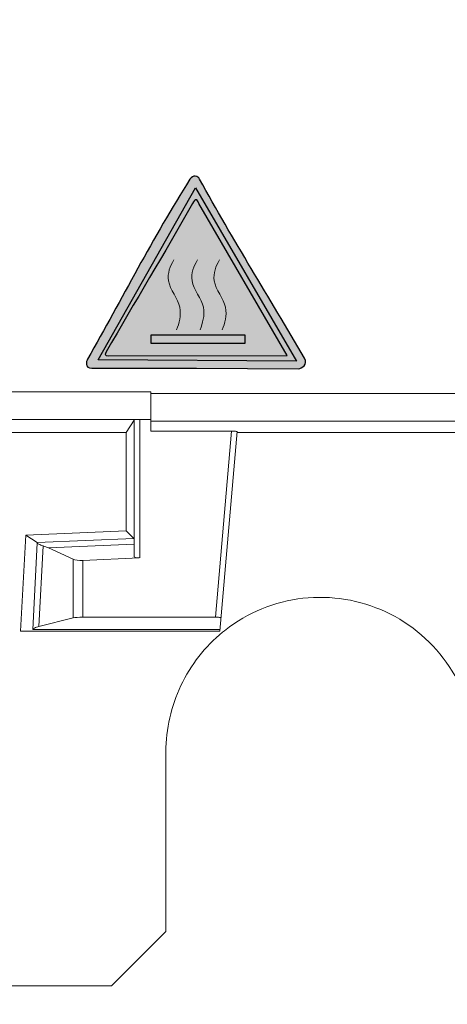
# Model space of a CAD drawing. Header units: millimetres. Extents: x -296 to 295, y -209 to 209.
# Tile 30 of 146: x -237.27 to -229.57, y -8.98 to 8.76. Entities that reach past the tile are written whole.
import ezdxf

# ---------------------------------------------------------------- set-up
doc = ezdxf.new("R2010")
doc.units = ezdxf.units.MM
doc.header["$MEASUREMENT"] = 0
doc.layers.add('layer 1', color=7, linetype='Continuous')

msp = doc.modelspace()

# ---------------------------------------------------------------- hatches: boundary and pattern name
at = {"layer": 'layer 1'}
h = msp.add_hatch(color=250, dxfattribs=at)
edge = h.paths.add_edge_path()
edge.add_spline(control_points=[(-234.0287, 5.8906), (-233.4309, 4.7929), (-232.7752, 3.7635), (-232.1394, 2.662), (-232.0732, 2.5474), (-232.1918, 2.4776), (-232.249, 2.4736), (-232.249, 2.4736), (-234.0861, 2.485), (-234.0861, 2.485), (-234.7141, 2.485), (-235.3421, 2.485), (-235.97, 2.485), (-236.1002, 2.485), (-236.0736, 2.5954), (-236.0485, 2.6481), (-235.4327, 3.7282), (-234.8617, 4.8465), (-234.2058, 5.8874), (-234.151, 5.9743), (-234.0555, 5.9469), (-234.0287, 5.8906)], knot_values=[0, 0, 0, 0, 0.1428571, 0.1428571, 0.1428571, 0.2857143, 0.2857143, 0.2857143, 0.4285714, 0.4285714, 0.4285714, 0.5714286, 0.5714286, 0.5714286, 0.7142857, 0.7142857, 0.7142857, 0.8571429, 0.8571429, 0.8571429, 1, 1, 1, 1], degree=3, periodic=1)
h = msp.add_hatch(color=250, dxfattribs=at)
edge = h.paths.add_edge_path()
edge.add_spline(control_points=[(-234.0287, 5.8906), (-233.4309, 4.7929), (-232.7752, 3.7635), (-232.1394, 2.662), (-232.0732, 2.5474), (-232.1918, 2.4776), (-232.249, 2.4736), (-232.249, 2.4736), (-234.0861, 2.485), (-234.0861, 2.485), (-234.7141, 2.485), (-235.3421, 2.485), (-235.97, 2.485), (-236.1002, 2.485), (-236.0736, 2.5954), (-236.0485, 2.6481), (-235.4327, 3.7282), (-234.8617, 4.8465), (-234.2058, 5.8874), (-234.151, 5.9743), (-234.0555, 5.9469), (-234.0287, 5.8906)], knot_values=[0, 0, 0, 0, 0.1428571, 0.1428571, 0.1428571, 0.2857143, 0.2857143, 0.2857143, 0.4285714, 0.4285714, 0.4285714, 0.5714286, 0.5714286, 0.5714286, 0.7142857, 0.7142857, 0.7142857, 0.8571429, 0.8571429, 0.8571429, 1, 1, 1, 1], degree=3, periodic=1)
h = msp.add_hatch(color=250, dxfattribs=at)
edge = h.paths.add_edge_path()
edge.add_spline(control_points=[(-234.0287, 5.8906), (-233.4309, 4.7929), (-232.7752, 3.7635), (-232.1394, 2.662), (-232.0732, 2.5474), (-232.1918, 2.4776), (-232.249, 2.4736), (-232.249, 2.4736), (-234.0861, 2.485), (-234.0861, 2.485), (-234.7141, 2.485), (-235.3421, 2.485), (-235.97, 2.485), (-236.1002, 2.485), (-236.0736, 2.5954), (-236.0485, 2.6481), (-235.4327, 3.7282), (-234.8617, 4.8465), (-234.2058, 5.8874), (-234.151, 5.9743), (-234.0555, 5.9469), (-234.0287, 5.8906)], knot_values=[0, 0, 0, 0, 0.1428571, 0.1428571, 0.1428571, 0.2857143, 0.2857143, 0.2857143, 0.4285714, 0.4285714, 0.4285714, 0.5714286, 0.5714286, 0.5714286, 0.7142857, 0.7142857, 0.7142857, 0.8571429, 0.8571429, 0.8571429, 1, 1, 1, 1], degree=3, periodic=1)
h = msp.add_hatch(color=250, dxfattribs=at)
edge = h.paths.add_edge_path()
edge.add_spline(control_points=[(-234.0287, 5.8906), (-233.4309, 4.7929), (-232.7752, 3.7635), (-232.1394, 2.662), (-232.0732, 2.5474), (-232.1918, 2.4776), (-232.249, 2.4736), (-232.249, 2.4736), (-234.0861, 2.485), (-234.0861, 2.485), (-234.7141, 2.485), (-235.3421, 2.485), (-235.97, 2.485), (-236.1002, 2.485), (-236.0736, 2.5954), (-236.0485, 2.6481), (-235.4327, 3.7282), (-234.8617, 4.8465), (-234.2058, 5.8874), (-234.151, 5.9743), (-234.0555, 5.9469), (-234.0287, 5.8906)], knot_values=[0, 0, 0, 0, 0.1428571, 0.1428571, 0.1428571, 0.2857143, 0.2857143, 0.2857143, 0.4285714, 0.4285714, 0.4285714, 0.5714286, 0.5714286, 0.5714286, 0.7142857, 0.7142857, 0.7142857, 0.8571429, 0.8571429, 0.8571429, 1, 1, 1, 1], degree=3, periodic=1)
h = msp.add_hatch(color=2, dxfattribs=at)
edge = h.paths.add_edge_path()
edge.add_spline(control_points=[(-234.1059, 5.7345), (-234.1059, 5.7345), (-235.8593, 2.6359), (-235.8593, 2.6359), (-235.8593, 2.6359), (-232.2825, 2.6064), (-232.2825, 2.6064), (-232.2825, 2.6064), (-234.1059, 5.7345), (-234.1059, 5.7345)], knot_values=[0, 0, 0, 0, 0.3333333, 0.3333333, 0.3333333, 0.6666667, 0.6666667, 0.6666667, 1, 1, 1, 1], degree=3, periodic=1)
h = msp.add_hatch(color=2, dxfattribs=at)
edge = h.paths.add_edge_path()
edge.add_spline(control_points=[(-234.1059, 5.7345), (-234.1059, 5.7345), (-235.8593, 2.6359), (-235.8593, 2.6359), (-235.8593, 2.6359), (-232.2825, 2.6064), (-232.2825, 2.6064), (-232.2825, 2.6064), (-234.1059, 5.7345), (-234.1059, 5.7345)], knot_values=[0, 0, 0, 0, 0.3333333, 0.3333333, 0.3333333, 0.6666667, 0.6666667, 0.6666667, 1, 1, 1, 1], degree=3, periodic=1)
h = msp.add_hatch(color=2, dxfattribs=at)
edge = h.paths.add_edge_path()
edge.add_spline(control_points=[(-234.1059, 5.7345), (-234.1059, 5.7345), (-235.8593, 2.6359), (-235.8593, 2.6359), (-235.8593, 2.6359), (-232.2825, 2.6064), (-232.2825, 2.6064), (-232.2825, 2.6064), (-234.1059, 5.7345), (-234.1059, 5.7345)], knot_values=[0, 0, 0, 0, 0.3333333, 0.3333333, 0.3333333, 0.6666667, 0.6666667, 0.6666667, 1, 1, 1, 1], degree=3, periodic=1)
h = msp.add_hatch(color=2, dxfattribs=at)
edge = h.paths.add_edge_path()
edge.add_spline(control_points=[(-234.1059, 5.7345), (-234.1059, 5.7345), (-235.8593, 2.6359), (-235.8593, 2.6359), (-235.8593, 2.6359), (-232.2825, 2.6064), (-232.2825, 2.6064), (-232.2825, 2.6064), (-234.1059, 5.7345), (-234.1059, 5.7345)], knot_values=[0, 0, 0, 0, 0.3333333, 0.3333333, 0.3333333, 0.6666667, 0.6666667, 0.6666667, 1, 1, 1, 1], degree=3, periodic=1)
h = msp.add_hatch(color=250, dxfattribs=at)
edge = h.paths.add_edge_path()
edge.add_spline(control_points=[(-234.0432, 5.4527), (-234.0432, 5.4527), (-232.4534, 2.7102), (-232.4534, 2.7102), (-232.4534, 2.7102), (-235.6665, 2.7068), (-235.6665, 2.7068), (-235.7562, 2.7068), (-235.7313, 2.7363), (-235.7105, 2.7798), (-235.1966, 3.6787), (-234.6638, 4.5492), (-234.1562, 5.4493), (-234.1025, 5.5445), (-234.0827, 5.5375), (-234.0432, 5.4527)], knot_values=[0, 0, 0, 0, 0.2, 0.2, 0.2, 0.4, 0.4, 0.4, 0.6, 0.6, 0.6, 0.8, 0.8, 0.8, 1, 1, 1, 1], degree=3, periodic=1)
h = msp.add_hatch(color=250, dxfattribs=at)
edge = h.paths.add_edge_path()
edge.add_spline(control_points=[(-234.0432, 5.4527), (-234.0432, 5.4527), (-232.4534, 2.7102), (-232.4534, 2.7102), (-232.4534, 2.7102), (-235.6665, 2.7068), (-235.6665, 2.7068), (-235.7562, 2.7068), (-235.7313, 2.7363), (-235.7105, 2.7798), (-235.1966, 3.6787), (-234.6638, 4.5492), (-234.1562, 5.4493), (-234.1025, 5.5445), (-234.0827, 5.5375), (-234.0432, 5.4527)], knot_values=[0, 0, 0, 0, 0.2, 0.2, 0.2, 0.4, 0.4, 0.4, 0.6, 0.6, 0.6, 0.8, 0.8, 0.8, 1, 1, 1, 1], degree=3, periodic=1)
h = msp.add_hatch(color=250, dxfattribs=at)
edge = h.paths.add_edge_path()
edge.add_spline(control_points=[(-234.0432, 5.4527), (-234.0432, 5.4527), (-232.4534, 2.7102), (-232.4534, 2.7102), (-232.4534, 2.7102), (-235.6665, 2.7068), (-235.6665, 2.7068), (-235.7562, 2.7068), (-235.7313, 2.7363), (-235.7105, 2.7798), (-235.1966, 3.6787), (-234.6638, 4.5492), (-234.1562, 5.4493), (-234.1025, 5.5445), (-234.0827, 5.5375), (-234.0432, 5.4527)], knot_values=[0, 0, 0, 0, 0.2, 0.2, 0.2, 0.4, 0.4, 0.4, 0.6, 0.6, 0.6, 0.8, 0.8, 0.8, 1, 1, 1, 1], degree=3, periodic=1)
h = msp.add_hatch(color=250, dxfattribs=at)
edge = h.paths.add_edge_path()
edge.add_spline(control_points=[(-234.0432, 5.4527), (-234.0432, 5.4527), (-232.4534, 2.7102), (-232.4534, 2.7102), (-232.4534, 2.7102), (-235.6665, 2.7068), (-235.6665, 2.7068), (-235.7562, 2.7068), (-235.7313, 2.7363), (-235.7105, 2.7798), (-235.1966, 3.6787), (-234.6638, 4.5492), (-234.1562, 5.4493), (-234.1025, 5.5445), (-234.0827, 5.5375), (-234.0432, 5.4527)], knot_values=[0, 0, 0, 0, 0.2, 0.2, 0.2, 0.4, 0.4, 0.4, 0.6, 0.6, 0.6, 0.8, 0.8, 0.8, 1, 1, 1, 1], degree=3, periodic=1)
h = msp.add_hatch(color=250, dxfattribs=at)
edge = h.paths.add_edge_path()
edge.add_spline(control_points=[(-234.9091, 3.0792), (-234.9091, 3.0792), (-233.2106, 3.0792), (-233.2106, 3.0792), (-233.2106, 3.0792), (-233.2106, 2.9344), (-233.2106, 2.9344), (-233.2106, 2.9344), (-234.9091, 2.9344), (-234.9091, 2.9344), (-234.9091, 2.9344), (-234.9091, 3.0792), (-234.9091, 3.0792)], knot_values=[0, 0, 0, 0, 0.25, 0.25, 0.25, 0.5, 0.5, 0.5, 0.75, 0.75, 0.75, 1, 1, 1, 1], degree=3, periodic=1)
h = msp.add_hatch(color=250, dxfattribs=at)
edge = h.paths.add_edge_path()
edge.add_spline(control_points=[(-234.9091, 3.0792), (-234.9091, 3.0792), (-233.2106, 3.0792), (-233.2106, 3.0792), (-233.2106, 3.0792), (-233.2106, 2.9344), (-233.2106, 2.9344), (-233.2106, 2.9344), (-234.9091, 2.9344), (-234.9091, 2.9344), (-234.9091, 2.9344), (-234.9091, 3.0792), (-234.9091, 3.0792)], knot_values=[0, 0, 0, 0, 0.25, 0.25, 0.25, 0.5, 0.5, 0.5, 0.75, 0.75, 0.75, 1, 1, 1, 1], degree=3, periodic=1)
h = msp.add_hatch(color=250, dxfattribs=at)
edge = h.paths.add_edge_path()
edge.add_spline(control_points=[(-234.9091, 3.0792), (-234.9091, 3.0792), (-233.2106, 3.0792), (-233.2106, 3.0792), (-233.2106, 3.0792), (-233.2106, 2.9344), (-233.2106, 2.9344), (-233.2106, 2.9344), (-234.9091, 2.9344), (-234.9091, 2.9344), (-234.9091, 2.9344), (-234.9091, 3.0792), (-234.9091, 3.0792)], knot_values=[0, 0, 0, 0, 0.25, 0.25, 0.25, 0.5, 0.5, 0.5, 0.75, 0.75, 0.75, 1, 1, 1, 1], degree=3, periodic=1)
h = msp.add_hatch(color=250, dxfattribs=at)
edge = h.paths.add_edge_path()
edge.add_spline(control_points=[(-234.9091, 3.0792), (-234.9091, 3.0792), (-233.2106, 3.0792), (-233.2106, 3.0792), (-233.2106, 3.0792), (-233.2106, 2.9344), (-233.2106, 2.9344), (-233.2106, 2.9344), (-234.9091, 2.9344), (-234.9091, 2.9344), (-234.9091, 2.9344), (-234.9091, 3.0792), (-234.9091, 3.0792)], knot_values=[0, 0, 0, 0, 0.25, 0.25, 0.25, 0.5, 0.5, 0.5, 0.75, 0.75, 0.75, 1, 1, 1, 1], degree=3, periodic=1)

# ---------------------------------------------------------------- linework, layer by layer
at = {"layer": 'layer 1', "color": 1, "lineweight": 0}
msp.add_open_spline([(295.3283, 209.2747), (295.3283, 209.2747), (295.3283, -208.9236), (295.3283, -208.9236), (295.3283, -208.9236), (-296.1944, -208.9236), (-296.1944, -208.9236), (-296.1944, -208.9236), (-296.1944, 209.2747), (-296.1944, 209.2747), (-296.1944, 209.2747), (295.3283, 209.2747), (295.3283, 209.2747)], degree=3, knots=[0, 0, 0, 0, 0.25, 0.25, 0.25, 0.5, 0.5, 0.5, 0.75, 0.75, 0.75, 1, 1, 1, 1], dxfattribs=at)
at = {"layer": 'layer 1', "color": 5, "lineweight": 0}
msp.add_open_spline([(-281.2487, 194.7284), (-281.2487, 194.7284), (-281.2487, -197.0649), (-281.2487, -197.0649), (-281.2487, -197.0649), (283.3586, -197.0649), (283.3586, -197.0649)], degree=3, knots=[0, 0, 0, 0, 0.5, 0.5, 0.5, 1, 1, 1, 1], dxfattribs=at)
at = {"layer": 'layer 1', "color": 250}
for points, knots in [([(-234.0287, 5.8906), (-233.4309, 4.7929), (-232.7752, 3.7635), (-232.1394, 2.662), (-232.0732, 2.5474), (-232.1918, 2.4776), (-232.249, 2.4736), (-232.249, 2.4736), (-234.0861, 2.485), (-234.0861, 2.485), (-234.7141, 2.485), (-235.3421, 2.485), (-235.97, 2.485), (-236.1002, 2.485), (-236.0736, 2.5954), (-236.0485, 2.6481), (-235.4327, 3.7282), (-234.8617, 4.8465), (-234.2058, 5.8874), (-234.151, 5.9743), (-234.0555, 5.9469), (-234.0287, 5.8906)], [0, 0, 0, 0, 0.1428571, 0.1428571, 0.1428571, 0.2857143, 0.2857143, 0.2857143, 0.4285714, 0.4285714, 0.4285714, 0.5714286, 0.5714286, 0.5714286, 0.7142857, 0.7142857, 0.7142857, 0.8571429, 0.8571429, 0.8571429, 1, 1, 1, 1]), ([(-234.0287, 5.8906), (-233.4309, 4.7929), (-232.7752, 3.7635), (-232.1394, 2.662), (-232.0732, 2.5474), (-232.1918, 2.4776), (-232.249, 2.4736), (-232.249, 2.4736), (-234.0861, 2.485), (-234.0861, 2.485), (-234.7141, 2.485), (-235.3421, 2.485), (-235.97, 2.485), (-236.1002, 2.485), (-236.0736, 2.5954), (-236.0485, 2.6481), (-235.4327, 3.7282), (-234.8617, 4.8465), (-234.2058, 5.8874), (-234.151, 5.9743), (-234.0555, 5.9469), (-234.0287, 5.8906)], [0, 0, 0, 0, 0.1428571, 0.1428571, 0.1428571, 0.2857143, 0.2857143, 0.2857143, 0.4285714, 0.4285714, 0.4285714, 0.5714286, 0.5714286, 0.5714286, 0.7142857, 0.7142857, 0.7142857, 0.8571429, 0.8571429, 0.8571429, 1, 1, 1, 1]), ([(-234.0287, 5.8906), (-233.4309, 4.7929), (-232.7752, 3.7635), (-232.1394, 2.662), (-232.0732, 2.5474), (-232.1918, 2.4776), (-232.249, 2.4736), (-232.249, 2.4736), (-234.0861, 2.485), (-234.0861, 2.485), (-234.7141, 2.485), (-235.3421, 2.485), (-235.97, 2.485), (-236.1002, 2.485), (-236.0736, 2.5954), (-236.0485, 2.6481), (-235.4327, 3.7282), (-234.8617, 4.8465), (-234.2058, 5.8874), (-234.151, 5.9743), (-234.0555, 5.9469), (-234.0287, 5.8906)], [0, 0, 0, 0, 0.1428571, 0.1428571, 0.1428571, 0.2857143, 0.2857143, 0.2857143, 0.4285714, 0.4285714, 0.4285714, 0.5714286, 0.5714286, 0.5714286, 0.7142857, 0.7142857, 0.7142857, 0.8571429, 0.8571429, 0.8571429, 1, 1, 1, 1]), ([(-234.0287, 5.8906), (-233.4309, 4.7929), (-232.7752, 3.7635), (-232.1394, 2.662), (-232.0732, 2.5474), (-232.1918, 2.4776), (-232.249, 2.4736), (-232.249, 2.4736), (-234.0861, 2.485), (-234.0861, 2.485), (-234.7141, 2.485), (-235.3421, 2.485), (-235.97, 2.485), (-236.1002, 2.485), (-236.0736, 2.5954), (-236.0485, 2.6481), (-235.4327, 3.7282), (-234.8617, 4.8465), (-234.2058, 5.8874), (-234.151, 5.9743), (-234.0555, 5.9469), (-234.0287, 5.8906)], [0, 0, 0, 0, 0.1428571, 0.1428571, 0.1428571, 0.2857143, 0.2857143, 0.2857143, 0.4285714, 0.4285714, 0.4285714, 0.5714286, 0.5714286, 0.5714286, 0.7142857, 0.7142857, 0.7142857, 0.8571429, 0.8571429, 0.8571429, 1, 1, 1, 1]), ([(-234.0432, 5.4527), (-234.0432, 5.4527), (-232.4534, 2.7102), (-232.4534, 2.7102), (-232.4534, 2.7102), (-235.6665, 2.7068), (-235.6665, 2.7068), (-235.7562, 2.7068), (-235.7313, 2.7363), (-235.7105, 2.7798), (-235.1966, 3.6787), (-234.6638, 4.5492), (-234.1562, 5.4493), (-234.1025, 5.5445), (-234.0827, 5.5375), (-234.0432, 5.4527)], [0, 0, 0, 0, 0.2, 0.2, 0.2, 0.4, 0.4, 0.4, 0.6, 0.6, 0.6, 0.8, 0.8, 0.8, 1, 1, 1, 1]), ([(-234.0432, 5.4527), (-234.0432, 5.4527), (-232.4534, 2.7102), (-232.4534, 2.7102), (-232.4534, 2.7102), (-235.6665, 2.7068), (-235.6665, 2.7068), (-235.7562, 2.7068), (-235.7313, 2.7363), (-235.7105, 2.7798), (-235.1966, 3.6787), (-234.6638, 4.5492), (-234.1562, 5.4493), (-234.1025, 5.5445), (-234.0827, 5.5375), (-234.0432, 5.4527)], [0, 0, 0, 0, 0.2, 0.2, 0.2, 0.4, 0.4, 0.4, 0.6, 0.6, 0.6, 0.8, 0.8, 0.8, 1, 1, 1, 1]), ([(-234.0432, 5.4527), (-234.0432, 5.4527), (-232.4534, 2.7102), (-232.4534, 2.7102), (-232.4534, 2.7102), (-235.6665, 2.7068), (-235.6665, 2.7068), (-235.7562, 2.7068), (-235.7313, 2.7363), (-235.7105, 2.7798), (-235.1966, 3.6787), (-234.6638, 4.5492), (-234.1562, 5.4493), (-234.1025, 5.5445), (-234.0827, 5.5375), (-234.0432, 5.4527)], [0, 0, 0, 0, 0.2, 0.2, 0.2, 0.4, 0.4, 0.4, 0.6, 0.6, 0.6, 0.8, 0.8, 0.8, 1, 1, 1, 1]), ([(-234.0432, 5.4527), (-234.0432, 5.4527), (-232.4534, 2.7102), (-232.4534, 2.7102), (-232.4534, 2.7102), (-235.6665, 2.7068), (-235.6665, 2.7068), (-235.7562, 2.7068), (-235.7313, 2.7363), (-235.7105, 2.7798), (-235.1966, 3.6787), (-234.6638, 4.5492), (-234.1562, 5.4493), (-234.1025, 5.5445), (-234.0827, 5.5375), (-234.0432, 5.4527)], [0, 0, 0, 0, 0.2, 0.2, 0.2, 0.4, 0.4, 0.4, 0.6, 0.6, 0.6, 0.8, 0.8, 0.8, 1, 1, 1, 1]), ([(-234.9091, 3.0792), (-234.9091, 3.0792), (-233.2106, 3.0792), (-233.2106, 3.0792), (-233.2106, 3.0792), (-233.2106, 2.9344), (-233.2106, 2.9344), (-233.2106, 2.9344), (-234.9091, 2.9344), (-234.9091, 2.9344), (-234.9091, 2.9344), (-234.9091, 3.0792), (-234.9091, 3.0792)], [0, 0, 0, 0, 0.25, 0.25, 0.25, 0.5, 0.5, 0.5, 0.75, 0.75, 0.75, 1, 1, 1, 1]), ([(-234.9091, 3.0792), (-234.9091, 3.0792), (-233.2106, 3.0792), (-233.2106, 3.0792), (-233.2106, 3.0792), (-233.2106, 2.9344), (-233.2106, 2.9344), (-233.2106, 2.9344), (-234.9091, 2.9344), (-234.9091, 2.9344), (-234.9091, 2.9344), (-234.9091, 3.0792), (-234.9091, 3.0792)], [0, 0, 0, 0, 0.25, 0.25, 0.25, 0.5, 0.5, 0.5, 0.75, 0.75, 0.75, 1, 1, 1, 1]), ([(-234.9091, 3.0792), (-234.9091, 3.0792), (-233.2106, 3.0792), (-233.2106, 3.0792), (-233.2106, 3.0792), (-233.2106, 2.9344), (-233.2106, 2.9344), (-233.2106, 2.9344), (-234.9091, 2.9344), (-234.9091, 2.9344), (-234.9091, 2.9344), (-234.9091, 3.0792), (-234.9091, 3.0792)], [0, 0, 0, 0, 0.25, 0.25, 0.25, 0.5, 0.5, 0.5, 0.75, 0.75, 0.75, 1, 1, 1, 1]), ([(-234.9091, 3.0792), (-234.9091, 3.0792), (-233.2106, 3.0792), (-233.2106, 3.0792), (-233.2106, 3.0792), (-233.2106, 2.9344), (-233.2106, 2.9344), (-233.2106, 2.9344), (-234.9091, 2.9344), (-234.9091, 2.9344), (-234.9091, 2.9344), (-234.9091, 3.0792), (-234.9091, 3.0792)], [0, 0, 0, 0, 0.25, 0.25, 0.25, 0.5, 0.5, 0.5, 0.75, 0.75, 0.75, 1, 1, 1, 1])]:
    msp.add_open_spline(points, degree=3, knots=knots, dxfattribs=at)
at = {"layer": 'layer 1', "color": 2}
msp.add_open_spline([(-234.1059, 5.7345), (-234.1059, 5.7345), (-235.8593, 2.6359), (-235.8593, 2.6359), (-235.8593, 2.6359), (-232.2825, 2.6064), (-232.2825, 2.6064), (-232.2825, 2.6064), (-234.1059, 5.7345), (-234.1059, 5.7345)], degree=3, knots=[0, 0, 0, 0, 0.3333333, 0.3333333, 0.3333333, 0.6666667, 0.6666667, 0.6666667, 1, 1, 1, 1], dxfattribs=at)
msp.add_open_spline([(-234.1059, 5.7345), (-234.1059, 5.7345), (-235.8593, 2.6359), (-235.8593, 2.6359), (-235.8593, 2.6359), (-232.2825, 2.6064), (-232.2825, 2.6064), (-232.2825, 2.6064), (-234.1059, 5.7345), (-234.1059, 5.7345)], degree=3, knots=[0, 0, 0, 0, 0.3333333, 0.3333333, 0.3333333, 0.6666667, 0.6666667, 0.6666667, 1, 1, 1, 1], dxfattribs=at)
msp.add_open_spline([(-234.1059, 5.7345), (-234.1059, 5.7345), (-235.8593, 2.6359), (-235.8593, 2.6359), (-235.8593, 2.6359), (-232.2825, 2.6064), (-232.2825, 2.6064), (-232.2825, 2.6064), (-234.1059, 5.7345), (-234.1059, 5.7345)], degree=3, knots=[0, 0, 0, 0, 0.3333333, 0.3333333, 0.3333333, 0.6666667, 0.6666667, 0.6666667, 1, 1, 1, 1], dxfattribs=at)
msp.add_open_spline([(-234.1059, 5.7345), (-234.1059, 5.7345), (-235.8593, 2.6359), (-235.8593, 2.6359), (-235.8593, 2.6359), (-232.2825, 2.6064), (-232.2825, 2.6064), (-232.2825, 2.6064), (-234.1059, 5.7345), (-234.1059, 5.7345)], degree=3, knots=[0, 0, 0, 0, 0.3333333, 0.3333333, 0.3333333, 0.6666667, 0.6666667, 0.6666667, 1, 1, 1, 1], dxfattribs=at)
at = {"layer": 'layer 1', "color": 250, "lineweight": 15}
for points in [[(-234.4946, 4.4347), (-234.5605, 4.3142), (-234.6118, 4.2028), (-234.5888, 4.0542), (-234.5657, 3.9055), (-234.4155, 3.7341), (-234.3864, 3.5799), (-234.3572, 3.4256), (-234.3999, 3.2963), (-234.4444, 3.1734)], [(-234.4946, 4.4347), (-234.5605, 4.3142), (-234.6118, 4.2028), (-234.5888, 4.0542), (-234.5657, 3.9055), (-234.4155, 3.7341), (-234.3864, 3.5799), (-234.3572, 3.4256), (-234.3999, 3.2963), (-234.4444, 3.1734)], [(-234.4946, 4.4347), (-234.5605, 4.3142), (-234.6118, 4.2028), (-234.5888, 4.0542), (-234.5657, 3.9055), (-234.4155, 3.7341), (-234.3864, 3.5799), (-234.3572, 3.4256), (-234.3999, 3.2963), (-234.4444, 3.1734)], [(-234.4946, 4.4347), (-234.5605, 4.3142), (-234.6118, 4.2028), (-234.5888, 4.0542), (-234.5657, 3.9055), (-234.4155, 3.7341), (-234.3864, 3.5799), (-234.3572, 3.4256), (-234.3999, 3.2963), (-234.4444, 3.1734)], [(-234.0702, 4.4347), (-234.1362, 4.3142), (-234.1875, 4.2028), (-234.1645, 4.0542), (-234.1414, 3.9055), (-233.9912, 3.7341), (-233.9621, 3.5799), (-233.9329, 3.4256), (-233.9756, 3.2963), (-234.0201, 3.1734)], [(-234.0702, 4.4347), (-234.1362, 4.3142), (-234.1875, 4.2028), (-234.1645, 4.0542), (-234.1414, 3.9055), (-233.9912, 3.7341), (-233.9621, 3.5799), (-233.9329, 3.4256), (-233.9756, 3.2963), (-234.0201, 3.1734)], [(-234.0702, 4.4347), (-234.1362, 4.3142), (-234.1875, 4.2028), (-234.1645, 4.0542), (-234.1414, 3.9055), (-233.9912, 3.7341), (-233.9621, 3.5799), (-233.9329, 3.4256), (-233.9756, 3.2963), (-234.0201, 3.1734)], [(-234.0702, 4.4347), (-234.1362, 4.3142), (-234.1875, 4.2028), (-234.1645, 4.0542), (-234.1414, 3.9055), (-233.9912, 3.7341), (-233.9621, 3.5799), (-233.9329, 3.4256), (-233.9756, 3.2963), (-234.0201, 3.1734)], [(-233.6717, 4.4347), (-233.7376, 4.3142), (-233.789, 4.2028), (-233.7659, 4.0542), (-233.7429, 3.9055), (-233.5927, 3.7341), (-233.5635, 3.5799), (-233.5344, 3.4256), (-233.5771, 3.2963), (-233.6215, 3.1734)], [(-233.6717, 4.4347), (-233.7376, 4.3142), (-233.789, 4.2028), (-233.7659, 4.0542), (-233.7429, 3.9055), (-233.5927, 3.7341), (-233.5635, 3.5799), (-233.5344, 3.4256), (-233.5771, 3.2963), (-233.6215, 3.1734)], [(-233.6717, 4.4347), (-233.7376, 4.3142), (-233.789, 4.2028), (-233.7659, 4.0542), (-233.7429, 3.9055), (-233.5927, 3.7341), (-233.5635, 3.5799), (-233.5344, 3.4256), (-233.5771, 3.2963), (-233.6215, 3.1734)], [(-233.6717, 4.4347), (-233.7376, 4.3142), (-233.789, 4.2028), (-233.7659, 4.0542), (-233.7429, 3.9055), (-233.5927, 3.7341), (-233.5635, 3.5799), (-233.5344, 3.4256), (-233.5771, 3.2963), (-233.6215, 3.1734)]]:
    msp.add_open_spline(points, degree=3, knots=[0, 0, 0, 0, 0.3333333, 0.3333333, 0.3333333, 0.6666667, 0.6666667, 0.6666667, 1, 1, 1, 1], dxfattribs=at)
at = {"layer": 'layer 1', "lineweight": 9}
for points in [[(-234.907, 2.0579), (-234.907, 2.0579), (-252.8016, 2.0579), (-252.8016, 2.0579)], [(-234.907, 1.3475), (-234.907, 1.3475), (-234.907, 2.0579), (-234.907, 2.0579)], [(-200.7078, 2.0288), (-200.7078, 2.0288), (-234.907, 2.0288), (-234.907, 2.0288)], [(-252.8016, 1.5579), (-252.8016, 1.5579), (-234.907, 1.5579), (-234.907, 1.5579)], [(-235.3553, 1.3228), (-235.3553, 1.3228), (-235.2061, 1.5467), (-235.2061, 1.5467)], [(-235.2061, 1.5467), (-235.2061, 1.5467), (-235.2061, -0.9148), (-235.2061, -0.9148)], [(-235.1061, -0.9353), (-235.1061, -0.9353), (-235.1061, 1.5472), (-235.1061, 1.5472)], [(-234.907, 1.5307), (-234.907, 1.5307), (-201.0614, 1.5307), (-201.0614, 1.5307)], [(-252.3532, 1.3214), (-252.3532, 1.3214), (-235.3553, 1.3214), (-235.3553, 1.3214)], [(-235.3553, -0.4482), (-235.3553, -0.4482), (-235.3553, 1.3214), (-235.3553, 1.3214)], [(-234.907, 1.3475), (-234.907, 1.3475), (-233.4524, 1.3475), (-233.4524, 1.3475)], [(-233.7456, -2.0036), (-233.7456, -2.0036), (-233.4524, 1.3475), (-233.4524, 1.3475)], [(-233.6671, -2.2536), (-233.6671, -2.2536), (-233.3527, 1.339), (-233.3527, 1.339)], [(-233.3818, 1.345), (-233.4004, 1.3466), (-233.4258, 1.3475), (-233.4524, 1.3475)], [(-200.3543, 1.3214), (-200.3543, 1.3214), (-233.3543, 1.3214), (-233.3543, 1.3214)], [(-237.2532, -2.2536), (-237.2532, -2.2536), (-237.1627, -0.5271), (-237.1627, -0.5271)], [(-237.1627, -0.5271), (-237.1627, -0.5271), (-235.3553, -0.4482), (-235.3553, -0.4482)], [(-237.1627, -0.5271), (-237.1627, -0.5271), (-236.9546, -0.6613), (-236.9546, -0.6613)], [(-235.3553, -0.4482), (-235.3553, -0.4482), (-235.2121, -0.5853), (-235.2121, -0.5853)], [(-237.0366, -2.2284), (-237.0366, -2.2284), (-236.9539, -0.6679), (-236.9539, -0.6679)], [(-235.2121, -0.5853), (-235.2121, -0.5853), (-236.9546, -0.6613), (-236.9546, -0.6613)], [(-236.7541, -0.7572), (-236.7541, -0.7572), (-235.2092, -0.6897), (-235.2092, -0.6897)], [(-236.8497, -0.7191), (-236.8497, -0.7191), (-236.9266, -2.1717), (-236.9266, -2.1717)], [(-236.7541, -0.7572), (-236.7857, -0.7427), (-236.8176, -0.73), (-236.8497, -0.7191)], [(-236.3096, -0.9602), (-236.3096, -0.9602), (-236.7541, -0.7572), (-236.7541, -0.7572)], [(-236.3096, -0.9602), (-236.3096, -0.9602), (-236.3096, -2.0175), (-236.3096, -2.0175)], [(-236.3096, -0.9602), (-236.2757, -0.9757), (-236.2064, -0.9834), (-236.1307, -0.9801)], [(-236.1307, -0.9801), (-236.1307, -0.9801), (-235.1198, -0.9359), (-235.1198, -0.9359)], [(-236.1307, -2.0036), (-236.1307, -2.0036), (-236.1307, -0.9801), (-236.1307, -0.9801)], [(-236.9266, -2.1717), (-236.9266, -2.1717), (-236.3096, -2.0175), (-236.3096, -2.0175)], [(-236.1307, -2.0036), (-236.2064, -2.0036), (-236.2757, -2.009), (-236.3096, -2.0175)], [(-233.7456, -2.0036), (-233.7456, -2.0036), (-236.1307, -2.0036), (-236.1307, -2.0036)], [(-233.6883, -2.0059), (-233.7051, -2.0044), (-233.725, -2.0036), (-233.7456, -2.0036)], [(-237.2532, -2.2536), (-237.2532, -2.2536), (-233.6671, -2.2536), (-233.6671, -2.2536)], [(-237.0365, -2.228), (-237.0365, -2.228), (-233.6647, -2.2266), (-233.6647, -2.2266)], [(-233.4895, -2.1774), (-233.5321, -2.2084), (-233.5738, -2.2406), (-233.6146, -2.2739)], [(-234.6365, -7.6653), (-234.6365, -7.6653), (-234.6365, -4.4286), (-234.6365, -4.4286)], [(-234.6365, -7.6653), (-234.6365, -7.6653), (-235.6179, -8.6469), (-235.6179, -8.6469)], [(-240.3547, -8.6473), (-240.3547, -8.6473), (-235.6177, -8.6466), (-235.6177, -8.6466)]]:
    msp.add_open_spline(points, degree=3, dxfattribs=at)
for points, knots in [([(-233.3535, 1.3394), (-233.3536, 1.3422), (-233.3578, 1.3422), (-233.3614, 1.3424), (-233.3701, 1.3429), (-233.3749, 1.3444), (-233.3818, 1.345)], [0, 0, 0, 0, 0.5, 0.5, 0.5, 1, 1, 1, 1]), ([(-236.9539, -0.6679), (-236.954, -0.6663), (-236.9542, -0.665), (-236.9542, -0.6632), (-236.9542, -0.6624), (-236.9541, -0.6617), (-236.9546, -0.6613)], [0, 0, 0, 0, 0.5, 0.5, 0.5, 1, 1, 1, 1]), ([(-236.9539, -0.668), (-236.9538, -0.6716), (-236.9504, -0.6743), (-236.9471, -0.6766), (-236.9402, -0.6816), (-236.9338, -0.685), (-236.9272, -0.6883), (-236.9032, -0.7003), (-236.876, -0.7102), (-236.8497, -0.7191)], [0, 0, 0, 0, 0.3333333, 0.3333333, 0.3333333, 0.6666667, 0.6666667, 0.6666667, 1, 1, 1, 1]), ([(-235.2061, -0.9148), (-235.2059, -0.9243), (-235.193, -0.9275), (-235.1816, -0.9299), (-235.1572, -0.9351), (-235.1405, -0.9368), (-235.1198, -0.9359)], [0, 0, 0, 0, 0.5, 0.5, 0.5, 1, 1, 1, 1]), ([(-233.4895, -2.1774), (-233.2839, -2.028), (-233.0562, -1.9065), (-232.817, -1.818), (-232.5778, -1.7295), (-232.3271, -1.6742), (-232.0722, -1.6546), (-231.5672, -1.6158), (-231.0458, -1.7174), (-230.5907, -1.9493), (-230.1355, -2.1811), (-229.7468, -2.5432), (-229.4813, -2.9746), (-229.3473, -3.1924), (-229.2447, -3.4278), (-229.1757, -3.6734), (-229.1067, -3.9189), (-229.0712, -4.1744), (-229.0712, -4.4286)], [0, 0, 0, 0, 0.1666667, 0.1666667, 0.1666667, 0.3333333, 0.3333333, 0.3333333, 0.5, 0.5, 0.5, 0.6666667, 0.6666667, 0.6666667, 0.8333333, 0.8333333, 0.8333333, 1, 1, 1, 1]), ([(-233.6883, -2.0059), (-233.6782, -2.0068), (-233.6699, -2.0086), (-233.6579, -2.0102), (-233.6529, -2.0109), (-233.6472, -2.0115), (-233.6462, -2.0157)], [0, 0, 0, 0, 0.5, 0.5, 0.5, 1, 1, 1, 1]), ([(-236.9266, -2.1717), (-236.954, -2.1786), (-236.9788, -2.1853), (-237.0069, -2.1991), (-237.0207, -2.2059), (-237.0352, -2.2143), (-237.0365, -2.228)], [0, 0, 0, 0, 0.5, 0.5, 0.5, 1, 1, 1, 1]), ([(-234.6365, -4.4286), (-234.6365, -4.0211), (-234.5447, -3.6085), (-234.368, -3.2361), (-234.1914, -2.8638), (-233.9299, -2.5318), (-233.6146, -2.2739)], [0, 0, 0, 0, 0.5, 0.5, 0.5, 1, 1, 1, 1])]:
    msp.add_open_spline(points, degree=3, knots=knots, dxfattribs=at)

doc.saveas('drawing.dxf')
